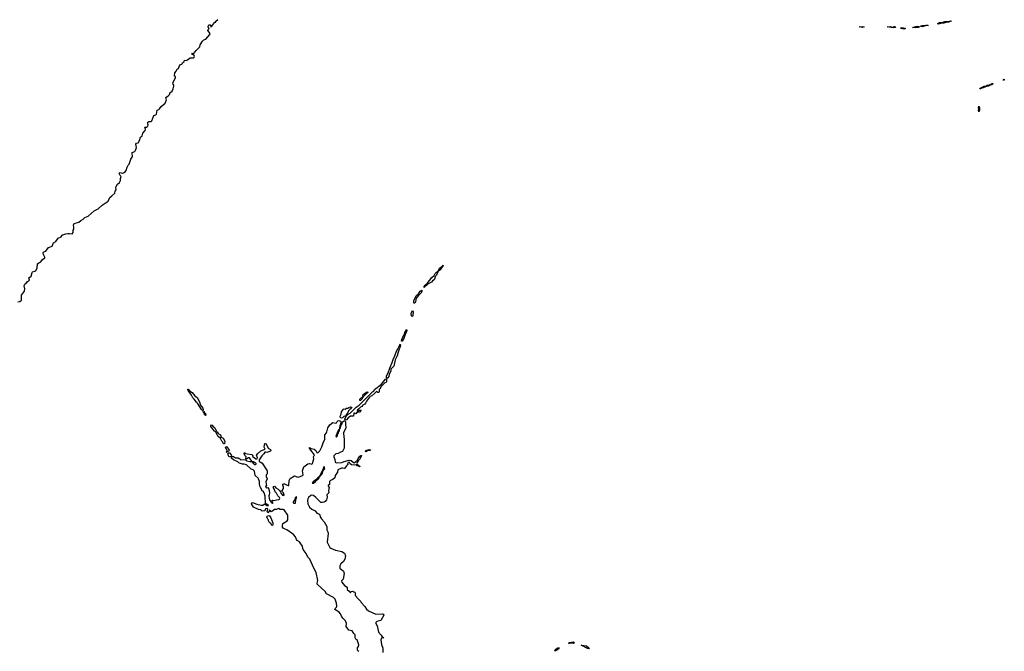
# Model space of a CAD drawing. Extents: x 2673234 to 2760940, y 830506 to 955455.
# Tile 20 of 62: x 2694471 to 2713730, y 880829 to 893197. Entities that reach past the tile are written whole.
import ezdxf

# ---------------------------------------------------------------- set-up
doc = ezdxf.new("R2010")
doc.units = 0

msp = doc.modelspace()

# ---------------------------------------------------------------- linework, layer by layer
at = {"layer": '0CON10XD'}
for points in [[(2696437, 890145), (2696416, 890185), (2696421, 890199), (2696435, 890203), (2696475, 890191), (2696502, 890195), (2696535, 890218), (2696554, 890246), (2696575, 890310), (2696592, 890345), (2696615, 890370), (2696648, 890465), (2696672, 890505), (2696676, 890525), (2696668, 890575), (2696672, 890595), (2696725, 890618), (2696746, 890654), (2696753, 890695), (2696745, 890760), (2696755, 890778), (2696788, 890785), (2696812, 890828), (2696832, 890895), (2696865, 890922), (2696883, 890975), (2696926, 891024), (2696932, 891055), (2696920, 891085), (2696925, 891090), (2696955, 891090), (2696975, 891110), (2696983, 891135), (2696977, 891157), (2696980, 891190), (2696995, 891200), (2697045, 891202), (2697058, 891215), (2697095, 891320), (2697136, 891334), (2697145, 891350), (2697157, 891423), (2697190, 891435), (2697205, 891448), (2697241, 891499), (2697318, 891565), (2697342, 891625), (2697330, 891675), (2697376, 891704), (2697405, 891740), (2697410, 891765), (2697430, 891775), (2697451, 891799), (2697476, 891844), (2697486, 891894), (2697486, 891915), (2697474, 891935), (2697467, 891963), (2697520, 892055), (2697520, 892075), (2697500, 892105), (2697503, 892157), (2697535, 892190), (2697550, 892225), (2697576, 892244), (2697605, 892310), (2697640, 892325), (2697657, 892353), (2697690, 892375), (2697694, 892406), (2697725, 892398), (2697755, 892412), (2697805, 892453), (2697865, 892450), (2697885, 892461), (2697892, 892485), (2697887, 892495), (2697853, 892513), (2697837, 892535), (2697845, 892540), (2697875, 892537), (2697885, 892542), (2697892, 892565), (2697905, 892570), (2697924, 892596), (2697992, 892665), (2698003, 892705), (2698045, 892778), (2698072, 892805), (2698115, 892818), (2698192, 892908), (2698196, 892925), (2698152, 892985), (2698156, 893004), (2698178, 893025), (2698161, 893051), (2698165, 893081), (2698175, 893096), (2698198, 893098), (2698210, 893085), (2698203, 893063), (2698215, 893060), (2698255, 893100), (2698260, 893115), (2698290, 893145), (2698305, 893150), (2698310, 893165), (2698347, 893203)], [(2710955, 893045), (2710890, 893055), (2710955, 893066), (2710990, 893055), (2710955, 893045)], [(2711559, 893039), (2711438, 893055), (2711505, 893062), (2711535, 893050), (2711585, 893061), (2711607, 893055), (2711595, 893045), (2711559, 893039)], [(2711990, 893040), (2711933, 893045), (2711965, 893048), (2711970, 893055), (2711995, 893064), (2712035, 893072), (2712069, 893059), (2712065, 893051), (2712045, 893045), (2711990, 893040)], [(2712125, 893060), (2712100, 893065), (2712100, 893075), (2712125, 893084), (2712215, 893088), (2712225, 893092), (2712238, 893085), (2712196, 893084), (2712187, 893075), (2712145, 893064), (2712125, 893060)], [(2712445, 893108), (2712422, 893115), (2712430, 893125), (2712465, 893141), (2712525, 893145), (2712565, 893159), (2712646, 893164), (2712675, 893174), (2712692, 893165), (2712638, 893145), (2712585, 893144), (2712545, 893126), (2712485, 893122), (2712465, 893114), (2712445, 893108)], [(2711765, 893014), (2711715, 893023), (2711697, 893035), (2711725, 893042), (2711755, 893040), (2711800, 893025), (2711765, 893014)], [(2713265, 891842), (2713254, 891845), (2713259, 891855), (2713335, 891893), (2713373, 891897), (2713395, 891915), (2713455, 891926), (2713493, 891945), (2713510, 891945), (2713485, 891918), (2713455, 891914), (2713424, 891896), (2713382, 891888), (2713315, 891861), (2713292, 891858), (2713265, 891842)], [(2713730, 892016), (2713725, 892012), (2713711, 892011), (2713717, 892025), (2713725, 892029), (2713729, 892028)], [(2713235, 891390), (2713226, 891425), (2713231, 891445), (2713224, 891475), (2713235, 891503), (2713244, 891475), (2713243, 891425), (2713235, 891390)], [(2694435, 887674), (2694475, 887679), (2694507, 887705), (2694506, 887804), (2694566, 887884), (2694570, 887925), (2694562, 887985), (2694571, 888015), (2694586, 888034), (2694612, 888048), (2694627, 888073), (2694661, 888095), (2694652, 888145), (2694695, 888177), (2694712, 888248), (2694725, 888262), (2694765, 888272), (2694784, 888285), (2694815, 888332), (2694822, 888415), (2694845, 888436), (2694886, 888455), (2694918, 888502), (2694962, 888535), (2694965, 888550), (2694931, 888615), (2694933, 888635), (2694945, 888652), (2694984, 888666), (2695035, 888736), (2695105, 888762), (2695133, 888825), (2695176, 888854), (2695224, 888916), (2695284, 888946), (2695301, 888975), (2695315, 888986), (2695374, 889006), (2695415, 889011), (2695445, 889013), (2695496, 889004), (2695515, 889033), (2695520, 889075), (2695529, 889095), (2695531, 889135), (2695524, 889175), (2695535, 889204), (2695625, 889231), (2695665, 889265), (2695715, 889294), (2695747, 889325), (2695808, 889352), (2695925, 889456), (2696009, 889491), (2696085, 889566), (2696201, 889645), (2696234, 889715), (2696276, 889745), (2696330, 889800), (2696338, 889842), (2696360, 889865), (2696354, 889915), (2696359, 889931), (2696386, 889974), (2696425, 890008), (2696443, 890045), (2696442, 890085), (2696452, 890105), (2696453, 890125), (2696437, 890145)], [(2702385, 887954), (2702385, 887972), (2702401, 887999), (2702440, 888030), (2702532, 888148), (2702580, 888190), (2702601, 888225), (2702661, 888289), (2702685, 888330), (2702727, 888363), (2702745, 888386), (2702755, 888388), (2702746, 888365), (2702732, 888358), (2702695, 888301), (2702651, 888259), (2702621, 888195), (2702595, 888167), (2702591, 888135), (2702577, 888103), (2702543, 888085), (2702523, 888055), (2702464, 888026), (2702385, 887954)], [(2702185, 887648), (2702179, 887655), (2702183, 887697), (2702236, 887795), (2702270, 887830), (2702305, 887883), (2702338, 887898), (2702340, 887885), (2702329, 887855), (2702272, 887798), (2702241, 887759), (2702221, 887719), (2702210, 887665), (2702195, 887649), (2702185, 887648)], [(2702145, 887382), (2702136, 887395), (2702131, 887445), (2702141, 887479), (2702155, 887493), (2702165, 887475), (2702163, 887405), (2702155, 887388), (2702145, 887382)], [(2701942, 886902), (2701943, 886935), (2701985, 887025), (2701999, 887041), (2702005, 887075), (2702018, 887092), (2702023, 887115), (2702039, 887129), (2702044, 887114), (2702040, 887090), (2702009, 887031), (2701984, 886955), (2701955, 886903), (2701942, 886902)], [(2701655, 886174), (2701643, 886183), (2701645, 886224), (2701676, 886284), (2701713, 886375), (2701721, 886409), (2701756, 886484), (2701774, 886546), (2701812, 886618), (2701844, 886706), (2701898, 886812), (2701904, 886836), (2701915, 886844), (2701921, 886825), (2701907, 886773), (2701891, 886745), (2701871, 886689), (2701853, 886615), (2701815, 886535), (2701787, 886413), (2701734, 886355), (2701728, 886312), (2701697, 886255), (2701692, 886208), (2701669, 886181), (2701655, 886174)], [(2700845, 885356), (2700833, 885375), (2700836, 885394), (2700862, 885438), (2700898, 885472), (2700936, 885494), (2701053, 885607), (2701110, 885650), (2701373, 885907), (2701399, 885925), (2701414, 885956), (2701547, 886063), (2701625, 886160), (2701647, 886167), (2701647, 886103), (2701638, 886092), (2701615, 886084), (2701535, 886006), (2701520, 885970), (2701502, 885955), (2701505, 885910), (2701495, 885900), (2701475, 885900), (2701460, 885915), (2701445, 885913), (2701419, 885881), (2701360, 885830), (2701325, 885820), (2701312, 885808), (2701256, 885725), (2701238, 885685), (2701222, 885668), (2701185, 885650), (2701170, 885635), (2701168, 885622), (2701135, 885613), (2701100, 885570), (2701078, 885555), (2701073, 885543), (2701085, 885530), (2701098, 885532), (2701105, 885550), (2701148, 885548), (2701115, 885510), (2701088, 885512), (2701075, 885520), (2701045, 885481), (2701022, 885492), (2701005, 885490), (2701002, 885435), (2700945, 885433), (2700895, 885399), (2700865, 885360), (2700845, 885356)], [(2698055, 885540), (2698025, 885562), (2697949, 885685), (2697927, 885705), (2697885, 885764), (2697855, 885790), (2697833, 885845), (2697765, 885937), (2697757, 885955), (2697760, 885960), (2697765, 885961), (2697792, 885932), (2697847, 885897), (2697898, 885835), (2697945, 885797), (2697992, 885702), (2698004, 885654), (2698052, 885592), (2698059, 885555), (2698055, 885540)], [(2701123, 885743), (2701127, 885765), (2701188, 885822), (2701183, 885833), (2701188, 885855), (2701235, 885892), (2701265, 885907), (2701280, 885905), (2701288, 885895), (2701250, 885870), (2701190, 885810), (2701164, 885765), (2701135, 885743), (2701123, 885743)], [(2698105, 885449), (2698088, 885465), (2698080, 885490), (2698061, 885515), (2698065, 885533), (2698078, 885525), (2698089, 885499), (2698105, 885483), (2698115, 885450), (2698105, 885449)], [(2700765, 885396), (2700752, 885402), (2700742, 885412), (2700737, 885435), (2700761, 885475), (2700764, 885516), (2700805, 885568), (2700815, 885578), (2700835, 885572), (2700865, 885590), (2700895, 885590), (2700910, 885605), (2700945, 885618), (2700968, 885608), (2700958, 885585), (2700927, 885563), (2700902, 885535), (2700880, 885495), (2700854, 885466), (2700849, 885441), (2700814, 885426), (2700785, 885402), (2700765, 885396)], [(2701106, 880826), (2701086, 880836), (2701077, 880855), (2701077, 880895), (2701097, 880925), (2701102, 880955), (2701071, 881051), (2701045, 881070), (2701036, 881096), (2701034, 881154), (2701006, 881176), (2700975, 881232), (2700910, 881245), (2700856, 881315), (2700864, 881375), (2700846, 881425), (2700827, 881445), (2700795, 881477), (2700769, 881515), (2700746, 881565), (2700718, 881598), (2700638, 881645), (2700642, 881665), (2700671, 881695), (2700676, 881715), (2700671, 881775), (2700642, 881852), (2700610, 881880), (2700475, 881957), (2700445, 882001), (2700290, 882145), (2700287, 882163), (2700304, 882215), (2700269, 882375), (2700223, 882455), (2700144, 882634), (2700105, 882674), (2700076, 882745), (2700018, 882825), (2700008, 882845), (2700000, 882885), (2699971, 882935), (2699942, 882972), (2699898, 882998), (2699886, 883016), (2699865, 883068), (2699825, 883117), (2699695, 883210), (2699665, 883219), (2699625, 883243), (2699612, 883262), (2699609, 883291), (2699619, 883331), (2699705, 883383), (2699718, 883405), (2699717, 883495), (2699647, 883597), (2699625, 883609), (2699565, 883608), (2699534, 883626), (2699496, 883604), (2699453, 883607), (2699405, 883564), (2699393, 883563), (2699365, 883592), (2699355, 883590), (2699341, 883549), (2699325, 883540), (2699312, 883568), (2699324, 883614), (2699315, 883628), (2699282, 883618), (2699268, 883582), (2699215, 883572), (2699191, 883601), (2699143, 883603), (2699045, 883651), (2699008, 883715), (2699014, 883736), (2699025, 883743), (2699111, 883709), (2699195, 883689), (2699227, 883693), (2699255, 883710), (2699273, 883713), (2699305, 883682), (2699336, 883685), (2699330, 883695), (2699278, 883725), (2699281, 883775), (2699271, 883815), (2699271, 883865), (2699252, 883932), (2699241, 883951), (2699206, 883975), (2699200, 884005), (2699173, 884047), (2699159, 884105), (2699159, 884155), (2699143, 884205), (2699135, 884220), (2699076, 884275), (2699062, 884355), (2699035, 884382), (2699001, 884395), (2698905, 884483), (2698865, 884494), (2698830, 884495), (2698770, 884515), (2698755, 884522), (2698741, 884541), (2698655, 884580), (2698614, 884614), (2698608, 884638), (2698595, 884642), (2698575, 884638), (2698562, 884645), (2698553, 884655), (2698540, 884705), (2698553, 884717), (2698574, 884716), (2698609, 884675), (2698614, 884665), (2698612, 884642), (2698655, 884641), (2698695, 884618), (2698715, 884617), (2698744, 884615), (2698775, 884597), (2698795, 884577), (2698886, 884586), (2698904, 884564), (2698915, 884558), (2698974, 884544), (2699004, 884546), (2699009, 884555), (2698965, 884618), (2698945, 884620), (2698917, 884595), (2698897, 884597), (2698898, 884635), (2698873, 884665), (2698862, 884705), (2698864, 884716), (2698875, 884718), (2698890, 884705), (2698924, 884694), (2699012, 884685), (2699032, 884665), (2699022, 884642), (2699056, 884626), (2699088, 884598), (2699115, 884600), (2699123, 884625), (2699106, 884665), (2699123, 884697), (2699187, 884755), (2699270, 884785), (2699256, 884825), (2699257, 884875), (2699264, 884896), (2699275, 884900), (2699291, 884891), (2699334, 884804), (2699375, 884781), (2699384, 884765), (2699375, 884751), (2699325, 884729), (2699305, 884724), (2699285, 884731), (2699264, 884726), (2699247, 884693), (2699206, 884655), (2699153, 884577), (2699158, 884548), (2699168, 884538), (2699186, 884536), (2699211, 884515), (2699314, 884365), (2699311, 884305), (2699292, 884285), (2699295, 884250), (2699309, 884209), (2699288, 884145), (2699299, 884071), (2699295, 884062), (2699285, 884070), (2699280, 884065), (2699295, 884030), (2699325, 884036), (2699344, 884005), (2699356, 883934), (2699353, 883895), (2699343, 883875), (2699348, 883825), (2699365, 883785), (2699395, 883741), (2699415, 883727), (2699432, 883735), (2699407, 883765), (2699405, 883778), (2699415, 883791), (2699445, 883783), (2699495, 883798), (2699539, 883801), (2699555, 883810), (2699561, 883825), (2699555, 883840), (2699521, 883875), (2699496, 883926), (2699469, 883955), (2699451, 884011), (2699430, 884035), (2699440, 884055), (2699455, 884060), (2699482, 884032), (2699530, 884005), (2699550, 883975), (2699572, 883955), (2699582, 883925), (2699615, 883886), (2699635, 883880), (2699642, 883888), (2699629, 883935), (2699598, 883965), (2699630, 884015), (2699630, 884045), (2699616, 884085), (2699619, 884101), (2699635, 884110), (2699652, 884108), (2699705, 884080), (2699725, 884074), (2699733, 884077), (2699739, 884175), (2699759, 884211), (2699845, 884263), (2699865, 884261), (2699895, 884244), (2699925, 884238), (2700001, 884269), (2700017, 884285), (2700003, 884365), (2700028, 884442), (2700105, 884502), (2700137, 884507), (2700185, 884497), (2700196, 884505), (2700222, 884595), (2700217, 884635), (2700237, 884675), (2700163, 884765), (2700142, 884805), (2700143, 884817), (2700172, 884802), (2700228, 884788), (2700261, 884761), (2700285, 884724), (2700305, 884716), (2700341, 884755), (2700384, 884835), (2700415, 884932), (2700442, 884978), (2700439, 885065), (2700473, 885107), (2700482, 885128), (2700496, 885205), (2700536, 885264), (2700595, 885307), (2700655, 885298), (2700668, 885305), (2700679, 885331), (2700695, 885343), (2700706, 885346), (2700746, 885336), (2700752, 885325), (2700747, 885275), (2700733, 885245), (2700727, 885205), (2700735, 885188), (2700745, 885202), (2700760, 885255), (2700782, 885285), (2700786, 885324), (2700815, 885341), (2700836, 885336), (2700843, 885325), (2700841, 885275), (2700852, 885205), (2700802, 885105), (2700811, 885025), (2700821, 884991), (2700816, 884945), (2700821, 884875), (2700817, 884805), (2700785, 884741), (2700745, 884731), (2700702, 884705), (2700655, 884697), (2700618, 884655), (2700616, 884635), (2700638, 884585), (2700644, 884535), (2700665, 884519), (2700775, 884528), (2700815, 884545), (2700915, 884571), (2700955, 884564), (2700995, 884530), (2701015, 884523), (2701079, 884570), (2701089, 884605), (2701125, 884649), (2701145, 884662), (2701155, 884662), (2701159, 884655), (2701117, 884583), (2701091, 884559), (2701070, 884525), (2701064, 884504), (2701070, 884490), (2701125, 884457), (2701127, 884445), (2701115, 884444), (2701096, 884456), (2701070, 884460), (2701053, 884483), (2701015, 884477), (2700960, 884480), (2700938, 884498), (2700925, 884526), (2700905, 884526), (2700884, 884505), (2700887, 884485), (2700861, 884459), (2700832, 884415), (2700815, 884410), (2700785, 884418), (2700765, 884416), (2700692, 884385), (2700686, 884335), (2700641, 884269), (2700634, 884226), (2700595, 884192), (2700548, 884172), (2700532, 884155), (2700534, 884096), (2700506, 884074), (2700506, 884065), (2700526, 884035), (2700511, 883979), (2700519, 883935), (2700482, 883895), (2700486, 883845), (2700470, 883795), (2700445, 883760), (2700425, 883748), (2700395, 883741), (2700364, 883744), (2700335, 883767), (2700265, 883841), (2700215, 883878), (2700185, 883886), (2700165, 883879), (2700120, 883840), (2700106, 883815), (2700100, 883785), (2700108, 883715), (2700140, 883655), (2700186, 883615), (2700248, 883578), (2700285, 883533), (2700333, 883513), (2700344, 883495), (2700349, 883465), (2700373, 883423), (2700427, 883365), (2700481, 883271), (2700481, 883205), (2700501, 883171), (2700506, 883135), (2700488, 882965), (2700538, 882865), (2700556, 882846), (2700650, 882810), (2700775, 882787), (2700825, 882751), (2700845, 882698), (2700833, 882635), (2700808, 882585), (2700755, 882540), (2700736, 882505), (2700736, 882455), (2700806, 882396), (2700819, 882355), (2700798, 882242), (2700765, 882210), (2700771, 882185), (2700825, 882117), (2700875, 882087), (2700879, 882039), (2700918, 882005), (2700935, 881980), (2700945, 881980), (2700959, 882001), (2700985, 882010), (2701005, 881993), (2701026, 881986), (2701032, 881975), (2701031, 881935), (2701041, 881915), (2701090, 881855), (2701145, 881807), (2701150, 881785), (2701222, 881705), (2701255, 881655), (2701295, 881622), (2701435, 881559), (2701565, 881561), (2701580, 881555), (2701593, 881535), (2701536, 881434), (2701455, 881414), (2701440, 881395), (2701436, 881375), (2701466, 881326), (2701490, 881205), (2701540, 881145), (2701558, 881115), (2701593, 881095), (2701545, 881087), (2701532, 881055), (2701546, 880965), (2701573, 880893), (2701574, 880805)], [(2698475, 884891), (2698459, 884895), (2698444, 884925), (2698424, 884944), (2698397, 884997), (2698345, 885045), (2698314, 885105), (2698310, 885130), (2698281, 885141), (2698211, 885231), (2698211, 885245), (2698225, 885261), (2698235, 885260), (2698252, 885235), (2698287, 885207), (2698316, 885155), (2698310, 885130), (2698335, 885124), (2698354, 885094), (2698396, 885066), (2698414, 885024), (2698453, 885005), (2698483, 884945), (2698475, 884891)], [(2700665, 885023), (2700672, 885038), (2700685, 885046), (2700690, 885080), (2700705, 885101), (2700710, 885130), (2700725, 885148), (2700725, 885180), (2700715, 885172), (2700690, 885130), (2700658, 885035), (2700665, 885023)], [(2698525, 884720), (2698512, 884735), (2698528, 884752), (2698527, 884763), (2698499, 884819), (2698505, 884839), (2698525, 884831), (2698566, 884765), (2698565, 884753), (2698555, 884743), (2698532, 884738), (2698525, 884720)], [(2701245, 884736), (2701232, 884742), (2701245, 884760), (2701305, 884779), (2701331, 884775), (2701325, 884762), (2701275, 884754), (2701255, 884740), (2701245, 884736)], [(2699085, 884488), (2699094, 884495), (2699094, 884505), (2699085, 884519), (2699045, 884541), (2699012, 884548), (2699035, 884512), (2699070, 884490), (2699085, 884488)], [(2700345, 884252), (2700386, 884305), (2700398, 884352), (2700412, 884378), (2700435, 884396), (2700438, 884405), (2700427, 884447), (2700404, 884416), (2700398, 884382), (2700345, 884275), (2700338, 884255), (2700345, 884252)], [(2700192, 884122), (2700215, 884124), (2700260, 884155), (2700325, 884215), (2700335, 884250), (2700302, 884225), (2700266, 884184), (2700209, 884145), (2700192, 884122)], [(2699835, 883729), (2699865, 883733), (2699871, 883799), (2699887, 883835), (2699888, 883858), (2699860, 883835), (2699853, 883805), (2699833, 883777), (2699822, 883745), (2699823, 883735), (2699835, 883729)], [(2699415, 883294), (2699405, 883294), (2699394, 883305), (2699385, 883340), (2699365, 883344), (2699353, 883355), (2699340, 883385), (2699340, 883405), (2699325, 883415), (2699310, 883440), (2699304, 883465), (2699312, 883478), (2699343, 883487), (2699355, 883485), (2699381, 883445), (2699420, 883345), (2699423, 883315), (2699415, 883294)], [(2705225, 880981), (2705210, 880985), (2705210, 880995), (2705228, 881005), (2705305, 881015), (2705318, 881005), (2705321, 880995), (2705305, 880985), (2705255, 880992), (2705225, 880981)], [(2705605, 880879), (2705575, 880885), (2705452, 880948), (2705556, 880936), (2705606, 880895), (2705613, 880885), (2705605, 880879)], [(2704938, 880838), (2704934, 880845), (2704965, 880880), (2704995, 880897), (2705021, 880895), (2705015, 880881), (2704955, 880842), (2704938, 880838)]]:
    msp.add_lwpolyline(points, dxfattribs=at)

doc.saveas('drawing.dxf')
